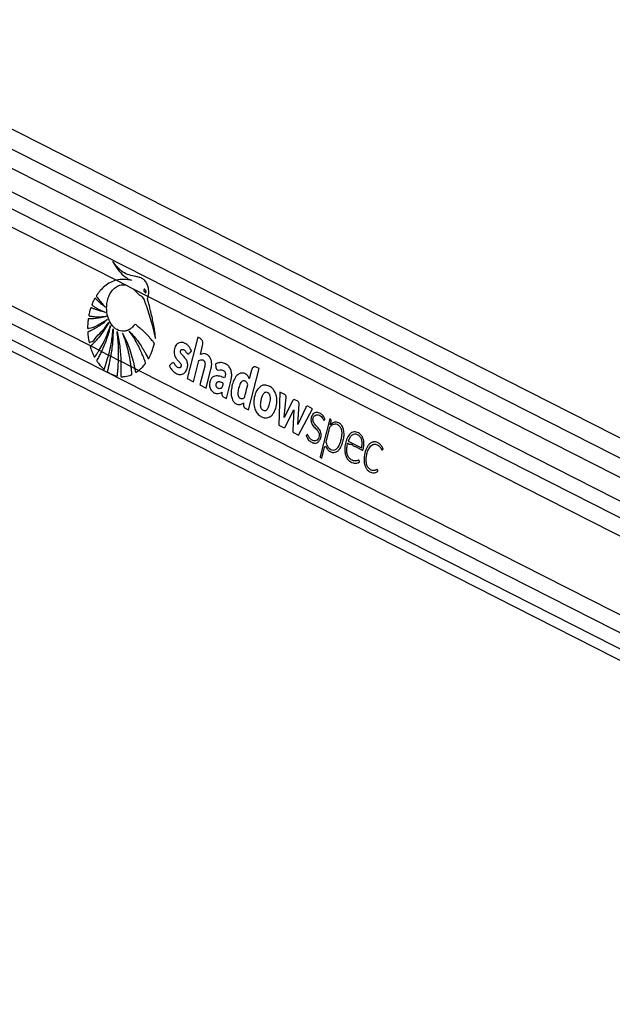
# Model space of a CAD drawing. Header units: millimetres. Extents: x 59675 to 443956, y 27057 to 412240.
# Tile 37 of 67: x 302962 to 312714, y 168489 to 184680. Entities that reach past the tile are written whole.
import ezdxf

# ---------------------------------------------------------------- set-up
doc = ezdxf.new("R2010")
doc.units = ezdxf.units.MM
doc.header["$LTSCALE"] = 50

msp = doc.modelspace()

# ---------------------------------------------------------------- linework, layer by layer
at = {"color": 7, "linetype": 'Continuous', "lineweight": 25}
for p, q in [((333674.14, 167220.83), (299285.16, 184680.47)), ((332989.5, 166923.57), (298937.97, 184211.89)), ((298566.54, 181393.05), (328092.32, 166402.5)), ((304552.67, 180397.61), (304715.56, 180314.91)), ((304715.56, 180314.91), (304809.73, 180267.1)), ((304715.56, 180314.91), (304809.73, 180267.1)), ((304809.73, 180267.1), (305078.45, 180130.67)), ((305078.45, 180130.67), (327476.21, 168759.09)), ((305891.02, 179458.36), (305718.75, 178779.75)), ((305934.95, 179436.05), (305891.02, 179458.36)), ((304131.21, 179314.68), (304270.28, 179244.07)), ((304270.28, 179244.07), (304307.2, 179225.33)), ((305934.79, 179172.34), (305972.87, 179322.36)), ((304307.2, 179225.33), (304425.91, 179165.06)), ((304425.91, 179165.06), (304459.26, 179148.13)), ((304459.26, 179148.13), (304588.55, 179082.49)), ((304588.55, 179082.49), (304627.34, 179062.79)), ((304627.34, 179062.79), (304795.32, 178977.5)), ((304795.32, 178977.5), (304856.29, 178946.55)), ((304856.29, 178946.55), (304921.81, 178913.28)), ((305821.84, 178727.4), (305910.19, 179075.46)), ((306006.97, 178983.33), (305928.28, 178673.37)), ((306031.37, 178621.02), (306110.06, 178930.99)), ((306183.54, 179017.92), (306190.6, 178962.85)), ((306727.8, 178267.44), (306900.07, 178946.05)), ((306900.07, 178946.05), (306855.85, 178968.5)), ((304921.81, 178913.28), (327180.86, 167612.13)), ((305718.75, 178779.75), (305821.84, 178727.4)), ((306362.95, 178452.68), (306440.32, 178757.46)), ((306775.81, 178915.11), (306740.74, 178776.96)), ((305928.28, 178673.37), (306031.37, 178621.02)), ((307241.7, 178557.15), (307224.98, 178015.01)), ((307324.18, 178515.27), (307241.7, 178557.15)), ((307314.94, 178137.14), (307346.34, 178475.35)), ((307539.52, 178406.42), (307490.25, 178431.44)), ((306646.31, 178378.38), (306644.87, 178337.17)), ((306663.93, 178299.86), (306727.8, 178267.44)), ((307455.88, 178416.24), (307314.94, 178137.14)), ((307539.23, 178022.15), (307559.12, 178363.36)), ((307668.09, 178305.86), (307539.23, 178022.15)), ((307551.58, 177849.2), (307780.07, 178283.72)), ((307780.07, 178283.72), (307703.21, 178322.74)), ((307332.97, 177987.81), (307472.71, 178264.65)), ((307472.71, 178264.65), (307455.35, 177925.67)), ((308063.3, 178118.27), (307906.11, 177499.09)), ((308078.33, 178110.64), (308063.3, 178118.27)), ((307224.98, 178015.01), (307304.81, 177974.48)), ((308060.89, 177971.81), (308001.69, 177738.62)), ((308072.38, 178018.04), (308072.72, 178018.41)), ((308072.72, 178018.41), (308088.44, 178080.33)), ((307467.76, 177891.75), (307551.58, 177849.2)), ((307933.14, 177468.58), (307979.33, 177650.54)), ((308368.96, 177751.73), (308588.14, 177640.45)), ((307912.85, 177478.88), (307933.14, 177468.58))]:
    msp.add_line(p, q, dxfattribs=at)
at = {"color": 8, "linetype": 'Continuous', "lineweight": 25}
for p, q in [((298989.9, 184502.37), (333325.89, 167069.63)), ((299057.36, 183764.76), (332579.13, 166745.4)), ((299069.57, 183481.4), (327869.11, 168859.57)), ((299069.57, 183181.44), (304552.67, 180397.61)), ((298966.84, 181936.68), (304131.21, 179314.68)), ((298852.83, 181701.6), (327441.97, 167186.6)), ((298706.37, 181511.6), (329997.75, 165624.63))]:
    msp.add_line(p, q, dxfattribs=at)
at = {"color": 7, "linetype": 'Continuous', "lineweight": 25, "flags": 128}
msp.add_lwpolyline([(307979.33, 177650.54), (307981.18, 177655.53), (307983.91, 177659.62), (307987.32, 177662.5), (307991.16, 177663.97), (307995.14, 177663.91), (307998.95, 177662.33), (308002.32, 177659.34), (308004.99, 177655.17)], dxfattribs=at)
at = {"color": 7, "linetype": 'Continuous', "lineweight": 25}
for centre, radius, start, end in [((306995.68, 178542.41), 130.09, 100.639243, 105.29654), ((307480.18, 178407.74), 25.75, 66.991157, 160.707364), ((307090.23, 178371.27), 273.96, 198.707557, 202.501032), ((307514.53, 178369.06), 44.95, 352.721389, 56.224485), ((307693.24, 178298.51), 26.21, 67.639135, 163.699781), ((308062.74, 178088.6), 27, 342.169211, 54.716886), ((308096.7, 177963.68), 36.72, 133.712578, 167.204627), ((308156.38, 177938.48), 126.13, 54.049464, 61.765924), ((307923.25, 177493.58), 18, 162.176659, 234.702675)]:
    msp.add_arc(centre, radius, start, end, dxfattribs=at)
for points, knots in [([(305078.45, 180130.67), (305078.79, 180132.26), (305079.31, 180134.65), (305079.88, 180137.45), (305080.13, 180138.75), (305080.31, 180139.65), (305080.71, 180141.76), (305082.27, 180150.23), (305087.22, 180184.13), (305087.46, 180244.53), (305069.56, 180319.49), (305034.9, 180380.4), (304986.97, 180422.25), (304931.33, 180445.31), (304855.58, 180460.47), (304763.14, 180478.51), (304659.46, 180524.32), (304569.39, 180605.77), (304519.33, 180673.5), (304493.91, 180707.89)], [0, 0, 0, 0, 0.00445036, 0.00667187, 0.0077856, 0.00806668, 0.00917866, 0.01362781, 0.03144441, 0.10162107, 0.17182032, 0.24114303, 0.31009115, 0.38389466, 0.45818068, 0.5963624, 0.73346444, 0.86467504, 1, 1, 1, 1]), ([(304493.91, 180707.89), (304520.5, 180662.13), (304573.6, 180570.76), (304659.44, 180478.25), (304727.54, 180428.88), (304765.06, 180409.57), (304787.23, 180399.92), (304798.66, 180396.54), (304804.39, 180394.84)], [0, 0, 0, 0, 0.32573483, 0.65046274, 0.82296857, 0.91107983, 0.95545944, 1, 1, 1, 1]), ([(304552.67, 180397.61), (304519.91, 180386.93), (304453.68, 180365.34), (304364.78, 180304.84), (304300.51, 180242.75), (304265.14, 180199.26), (304250.53, 180179.55), (304243.06, 180169.27), (304235.68, 180157.93), (304228.52, 180149.4), (304224.6, 180141.32), (304223.89, 180135.99), (304224.93, 180130.27), (304228.67, 180123.75), (304233.66, 180117.05), (304238.61, 180111.23), (304248.49, 180098.67), (304263.19, 180078.03), (304291.36, 180042.35), (304327.33, 179998.92), (304357.49, 179966.66), (304372.57, 179950.53)], [0, 0, 0, 0, 0.17229745, 0.348238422, 0.502847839, 0.570919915, 0.588754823, 0.606601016, 0.624446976, 0.644658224, 0.654663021, 0.659208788, 0.663873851, 0.675608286, 0.688967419, 0.699401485, 0.708619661, 0.757196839, 0.805771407, 0.902887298, 1, 1, 1, 1]), ([(304804.39, 180394.84), (304762.84, 180402.11), (304678.86, 180416.81), (304595.02, 180404.05), (304552.67, 180397.61)], [0, 0, 0, 0, 0.49484725, 1, 1, 1, 1]), ([(305175.43, 179338.82), (305176.49, 179342.17), (305177.92, 179346.69), (305178.34, 179353.44), (305176.96, 179358.05), (305172.92, 179364.07), (305163.8, 179375.03), (305148.5, 179395.75), (305124.77, 179424.91), (305087.1, 179469.32), (305035.56, 179524.19), (304981.03, 179575.46), (304936.71, 179612.39), (304908.88, 179634.89), (304885.28, 179650.84), (304870.67, 179666.69), (304855.89, 179668.41), (304849.44, 179661.6), (304837.61, 179646.59), (304814.79, 179618.81), (304788.14, 179598.31), (304768.26, 179586.01), (304760.82, 179581.79), (304747.28, 179574.74), (304725.56, 179565.69), (304670.58, 179551.99), (304587.42, 179561.71), (304494.43, 179629.11), (304427.73, 179735.65), (304395.39, 179852.74), (304390.72, 179963.53), (304403.61, 180059.97), (304434.77, 180153.36), (304485.65, 180234.79), (304552.8, 180294.06), (304631.96, 180327.71), (304686.9, 180319.3), (304715.56, 180314.91)], [0, 0, 0, 0, 0.00509732, 0.00688351, 0.00929767, 0.01180851, 0.01845374, 0.03297319, 0.05368628, 0.08062558, 0.12998813, 0.18122422, 0.21003808, 0.23176965, 0.24455605, 0.26187053, 0.26724478, 0.27222473, 0.27709773, 0.29898243, 0.3313547, 0.33663982, 0.34192465, 0.34721075, 0.36516844, 0.38663252, 0.45748495, 0.52547753, 0.58834909, 0.6525306, 0.69731796, 0.7420503, 0.78843507, 0.84013855, 0.89168532, 0.94349371, 1, 1, 1, 1]), ([(304809.73, 180267.1), (304832.5, 180248.33), (304861.27, 180224.61), (304893.18, 180190.22), (304910.1, 180173.35), (304927.06, 180158.65), (304944.1, 180147.39), (304966.19, 180133.9), (304991.94, 180113.02), (305007.6, 180071.27), (305020.39, 180041.43), (305028.2, 180021.04), (305031.65, 180011.94), (305033.15, 180007.92), (305033.81, 180006.16), (305034.1, 180005.38), (305034.23, 180005.04), (305034.28, 180004.88), (305034.31, 180004.81), (305069.91, 179911.02), (305103.19, 179799.69), (305136.93, 179674.13), (305147.18, 179634.83), (305157.19, 179595.44), (305167, 179555.99), (305176.62, 179516.5), (305186.1, 179477.13), (305192.27, 179450.88), (305195.33, 179437.82)], [0, 0, 0, 0, 0.10795561, 0.13642789, 0.16458019, 0.19290123, 0.21796454, 0.24156314, 0.2922242, 0.33492697, 0.37575033, 0.39408595, 0.40215266, 0.4057068, 0.40726595, 0.40795584, 0.40825566, 0.40839169, 0.40845036, 0.40849615, 0.71731064, 0.75783851, 0.79835832, 0.83885524, 0.87931132, 0.91972038, 0.96006314, 1, 1, 1, 1]), ([(305007.92, 180245.09), (305007.14, 180243.96), (305005.58, 180241.71), (305004.3, 180236.68), (305004.21, 180229.49), (305006.79, 180218.18), (305013.38, 180204.84), (305021.64, 180195.1), (305028.84, 180191.24), (305033.02, 180190.72), (305036.44, 180192.02), (305038, 180193.65), (305038.67, 180194.34)], [0, 0, 0, 0, 0.05439814, 0.108795, 0.18297402, 0.30480365, 0.52252294, 0.75358259, 0.82870657, 0.90445103, 0.95899089, 1, 1, 1, 1]), ([(305038.67, 180194.34), (305039.44, 180195.46), (305040.99, 180197.68), (305042.26, 180202.67), (305042.36, 180209.8), (305039.84, 180221.02), (305033.37, 180234.34), (305025.22, 180244.11), (305018.05, 180248.12), (305013.85, 180248.76), (305010.3, 180247.53), (305008.66, 180245.85), (305007.92, 180245.09)], [0, 0, 0, 0, 0.05405237, 0.10813102, 0.18150584, 0.30195766, 0.518426, 0.74876491, 0.82451357, 0.90083491, 0.9551954, 1, 1, 1, 1]), ([(304372.57, 179950.53), (304357.51, 179962.01), (304327.41, 179984.97), (304289.71, 180017.31), (304259.62, 180044.96), (304240.27, 180063.51), (304226.46, 180077.51), (304216.09, 180087.5), (304209.6, 180096.08), (304204.03, 180098.9), (304201.94, 180098.98), (304199.79, 180097.94), (304195.22, 180092.91), (304189.19, 180081.56), (304178.55, 180060.71), (304168.92, 180038.32), (304159.8, 180017.47), (304154.83, 180005.99), (304152.17, 179998.22), (304151.45, 179993.8), (304152.01, 179989.87), (304153.73, 179986.67), (304158.29, 179982.11), (304170.31, 179974.18), (304194.91, 179956.86), (304240.17, 179930.89), (304302.27, 179897.46), (304351.35, 179877.34), (304376.5, 179867.02)], [0, 0, 0, 0, 0.09576364, 0.19151962, 0.24676049, 0.29665828, 0.32249111, 0.34182023, 0.36714046, 0.3709812, 0.37464992, 0.37860601, 0.38342704, 0.40682799, 0.43428704, 0.48545183, 0.51037459, 0.53142985, 0.53866652, 0.54452667, 0.5490365, 0.55403587, 0.56002942, 0.58016468, 0.62810778, 0.71398887, 0.8534151, 1, 1, 1, 1]), ([(305195.33, 179437.82), (305195.56, 179455.28), (305195.87, 179479.61), (305190.81, 179512.6), (305187.18, 179539.14), (305181.33, 179576.91), (305173.61, 179623.26), (305161.53, 179689.22), (305144.58, 179773.16), (305123.55, 179866.09), (305102.18, 179952.69), (305085.87, 180014.45), (305075.07, 180053.23), (305069.86, 180069.86), (305067.8, 180077.22), (305067.13, 180081.06), (305066.38, 180083.4), (305065.81, 180084.7), (305065.36, 180086.93), (305066.37, 180090.05), (305067.96, 180094.24), (305070.77, 180100.78), (305074.17, 180113.25), (305076.77, 180123.82), (305078.45, 180130.67)], [0, 0, 0, 0, 0.07188757, 0.1001827, 0.13938821, 0.18389141, 0.26020321, 0.33651555, 0.46595816, 0.62154865, 0.74038808, 0.84564965, 0.89444813, 0.91291002, 0.92093814, 0.92717737, 0.92922364, 0.9315461, 0.93352716, 0.93854072, 0.94479673, 0.95364203, 0.96997603, 1, 1, 1, 1]), ([(304376.5, 179867.02), (304349.14, 179872.93), (304300.06, 179883.53), (304237.99, 179903.89), (304195.67, 179920.31), (304168.08, 179932.16), (304151.69, 179939.64), (304141.24, 179945.8), (304135.85, 179945.82), (304133.09, 179943.32), (304131.64, 179941.23), (304129.19, 179935.26), (304124.35, 179922.19), (304118.73, 179902.29), (304113.47, 179880.19), (304108.44, 179858.5), (304104.27, 179840.32), (304101.51, 179827.27), (304100.77, 179820.99), (304100.89, 179817.92), (304101.48, 179815.38), (304103.07, 179812.19), (304106.83, 179809.64), (304112.29, 179808.53), (304125.85, 179806.85), (304147.56, 179802.77), (304179.15, 179799.11), (304213.14, 179796.21), (304283.96, 179792.99), (304342.78, 179798.57), (304389.64, 179803.01)], [0, 0, 0, 0, 0.13026352, 0.23361742, 0.29976823, 0.33679112, 0.36944769, 0.38058556, 0.39029399, 0.3929321, 0.39582464, 0.39994421, 0.41581154, 0.44497412, 0.47110245, 0.4934582, 0.52092483, 0.53476484, 0.53875577, 0.54205095, 0.54489434, 0.54752922, 0.55486267, 0.56349546, 0.5735903, 0.61889286, 0.66657523, 0.72277086, 0.77918377, 1, 1, 1, 1]), ([(304389.64, 179803.01), (304359.05, 179794.37), (304303.87, 179778.79), (304232.13, 179767.56), (304181.66, 179762.93), (304148.92, 179761.33), (304128.17, 179761.15), (304113.24, 179760.97), (304103.4, 179761.82), (304096.73, 179762.13), (304093.55, 179760.82), (304092.15, 179759.85), (304090.46, 179757.92), (304089.2, 179754.16), (304088.46, 179746.54), (304087.04, 179735.72), (304085.05, 179717.7), (304082.52, 179687.48), (304080.07, 179653.32), (304079.21, 179625.75), (304079.63, 179613.28), (304080.52, 179608.41), (304082.45, 179605.18), (304085.48, 179603.34), (304089.47, 179603.23), (304093.88, 179604.32), (304097.41, 179605.52), (304099.61, 179606.26), (304100.53, 179606.53), (304100.92, 179606.66), (304101.1, 179606.69), (304101.17, 179606.72), (304101.2, 179606.72), (304101.22, 179606.73), (304101.22, 179606.73), (304152.64, 179607.74), (304256.22, 179663.21), (304355.03, 179720.14), (304406.41, 179749.74)], [0, 0, 0, 0, 0.1242683, 0.22413357, 0.28739073, 0.32580989, 0.35466731, 0.37011715, 0.38522416, 0.3941735, 0.39631339, 0.39835296, 0.40035066, 0.40487392, 0.40957, 0.422063, 0.43586373, 0.46094517, 0.50780879, 0.53267231, 0.53855402, 0.54298864, 0.54657312, 0.5500378, 0.5557814, 0.56219721, 0.56787887, 0.57023403, 0.57122187, 0.57164601, 0.57182969, 0.57190985, 0.57194529, 0.57196168, 0.57196868, 0.57197428, 0.77742235, 1, 1, 1, 1]), ([(304406.41, 179749.74), (304379.01, 179726.41), (304326.66, 179681.84), (304256.97, 179634.44), (304203.02, 179602.26), (304167.68, 179583.4), (304140.82, 179570.07), (304121.74, 179561.4), (304105.42, 179553.65), (304093.74, 179550.63), (304086.71, 179546.34), (304084.42, 179544.15), (304083.21, 179542.03), (304082.35, 179538.87), (304082.25, 179532.67), (304082.97, 179521.24), (304084.81, 179503.12), (304087.08, 179479.35), (304091.79, 179444.52), (304096.79, 179412.89), (304101.76, 179388.58), (304103.17, 179379.85), (304104.46, 179375.4), (304105.86, 179372.65), (304107.65, 179370.85), (304109.74, 179370.01), (304114.52, 179370.53), (304119.33, 179374.46), (304123.59, 179378.28), (304125.39, 179379.85), (304126.11, 179380.44), (304126.41, 179380.69), (304126.54, 179380.78), (304126.6, 179380.83), (304126.62, 179380.84), (304126.63, 179380.85), (304126.64, 179380.85), (304167.79, 179374.9), (304227.91, 179482.45), (304334.14, 179567.69), (304396.31, 179655.69), (304428.37, 179701.07)], [0, 0, 0, 0, 0.10894771, 0.20809192, 0.26311076, 0.30842172, 0.33674641, 0.3600784, 0.37670909, 0.3953938, 0.40025633, 0.40267773, 0.40473424, 0.40669552, 0.41073686, 0.4194845, 0.43441142, 0.45479416, 0.47727395, 0.51982682, 0.5327856, 0.53825645, 0.54137237, 0.54431989, 0.54626804, 0.54876131, 0.55154634, 0.56235901, 0.56702289, 0.56883283, 0.56956431, 0.56986965, 0.57000135, 0.57005924, 0.57008391, 0.57009461, 0.57010138, 0.57010377, 0.7040812, 0.84737931, 1, 1, 1, 1]), ([(304428.37, 179701.07), (304379.49, 179621.22), (304309.09, 179506.2), (304214.36, 179397.5), (304173.19, 179354.9), (304155.16, 179337.05), (304145.75, 179328.05), (304137.91, 179320.29), (304132.93, 179316.12), (304131.21, 179314.68)], [0, 0, 0, 0, 0.55139754, 0.79420136, 0.90113706, 0.92915845, 0.95717974, 0.98521069, 1, 1, 1, 1]), ([(304270.28, 179244.07), (304291.97, 179281.27), (304339.08, 179362.08), (304402.45, 179497.41), (304438.78, 179598.84), (304457.04, 179649.82)], [0, 0, 0, 0, 0.297776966, 0.647040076, 1, 1, 1, 1]), ([(304457.04, 179649.82), (304437.1, 179575.5), (304397.23, 179426.89), (304337.2, 179292.51), (304307.2, 179225.33)], [0, 0, 0, 0, 0.50010232, 1, 1, 1, 1]), ([(304425.91, 179165.06), (304442.73, 179233.87), (304477.22, 179375.03), (304492.37, 179522.86), (304500.13, 179598.62)], [0, 0, 0, 0, 0.48751943, 1, 1, 1, 1]), ([(304500.13, 179598.62), (304498.44, 179522.59), (304495.05, 179370.57), (304471.19, 179222.26), (304459.26, 179148.13)], [0, 0, 0, 0, 0.50012202, 1, 1, 1, 1]), ([(304564.3, 179554.74), (304580.97, 179474.31), (304614.3, 179313.48), (304623, 179146.34), (304627.34, 179062.79)], [0, 0, 0, 0, 0.50015251, 1, 1, 1, 1]), ([(304588.55, 179082.49), (304590.13, 179159.52), (304593.36, 179318.07), (304574.17, 179474.38), (304564.3, 179554.74)], [0, 0, 0, 0, 0.48585111, 1, 1, 1, 1]), ([(304656.39, 179527.57), (304699.18, 179437.25), (304784.75, 179256.61), (304832.44, 179049.9), (304856.29, 178946.55)], [0, 0, 0, 0, 0.50001291, 1, 1, 1, 1]), ([(304795.32, 178977.5), (304793.69, 178989.99), (304788.81, 179027.18), (304779.02, 179088.63), (304765.78, 179158.44), (304749.98, 179229.83), (304731.49, 179302.62), (304709.04, 179379.3), (304684.26, 179454.55), (304665.68, 179503.23), (304656.39, 179527.57)], [0, 0, 0, 0, 0.064925, 0.19340416, 0.32189867, 0.43439843, 0.57580209, 0.71719889, 0.85859417, 1, 1, 1, 1]), ([(304921.81, 178913.28), (304926.59, 178917.17), (304938.03, 178926.49), (304955.67, 178942.32), (304976.7, 178962.79), (304994.01, 178981.62), (305008.06, 178997.77), (305017.44, 179009.98), (305026.4, 179018.61), (305031.95, 179027.5), (305032.76, 179034.29), (305030.92, 179045.61), (305022.85, 179063.15), (305014.9, 179086.55), (305006.49, 179109.08), (304998.05, 179131.3), (304986.21, 179161.23), (304970.64, 179198.6), (304950.45, 179244.1), (304920.38, 179307.33), (304878.41, 179386.18), (304824.81, 179474.94), (304785.8, 179529.74), (304766.29, 179557.14)], [0, 0, 0, 0, 0.02757646, 0.06602066, 0.10446955, 0.15521701, 0.17515235, 0.19509047, 0.21872408, 0.22977759, 0.23538989, 0.2423555, 0.27026285, 0.30844986, 0.33437853, 0.36031029, 0.39765831, 0.45567359, 0.51368884, 0.58762362, 0.7250974, 0.86250779, 1, 1, 1, 1]), ([(304766.29, 179557.14), (304792.48, 179529.48), (304844.84, 179474.16), (304913.08, 179385.95), (304965.12, 179309.13), (305003.01, 179246.87), (305027.27, 179204), (305046.93, 179166.84), (305060.87, 179140.43), (305070, 179119.84), (305074.9, 179109.98), (305077.76, 179107.59), (305079.99, 179106.86), (305083.1, 179107.68), (305086.19, 179110.96), (305089.41, 179116.7), (305094.65, 179127.91), (305102.33, 179141.4), (305115.44, 179168.2), (305133.87, 179209.92), (305156.56, 179269.77), (305169.14, 179315.81), (305175.43, 179338.82)], [0, 0, 0, 0, 0.1528164, 0.30559743, 0.43174131, 0.50449291, 0.57724446, 0.61325102, 0.6581316, 0.68577092, 0.69445959, 0.69702579, 0.7011537, 0.70488921, 0.71144881, 0.71864442, 0.72912148, 0.7558365, 0.77587998, 0.83689392, 0.91847554, 1, 1, 1, 1]), ([(305972.87, 179322.36), (305974.89, 179335.4), (305978.87, 179361.06), (305969.98, 179396.29), (305954.86, 179422.59), (305941.66, 179431.51), (305934.95, 179436.05)], [0, 0, 0, 0, 0.28369079, 0.55790118, 0.77502385, 1, 1, 1, 1]), ([(304131.21, 179314.68), (304129.65, 179313.28), (304127.24, 179311.12), (304124.81, 179307.1), (304123.79, 179303.47), (304123.8, 179297.75), (304127.18, 179286.7), (304140.24, 179251.3), (304156.36, 179203.94), (304178.34, 179162.57), (304186.45, 179141.07), (304192.11, 179135.09), (304194.52, 179133.85), (304197.16, 179134.03), (304201.23, 179136.67), (304204.85, 179141.89), (304207.92, 179147.08), (304209.54, 179149.86), (304210.38, 179151.22), (304210.8, 179151.88), (304211.02, 179152.22), (304211.24, 179152.54), (304211.9, 179153.51), (304214.54, 179157.41), (304225.09, 179173.06), (304244.33, 179202.3), (304261.21, 179229.47), (304270.28, 179244.07)], [0, 0, 0, 0, 0.02102909, 0.03261757, 0.04232301, 0.05204294, 0.07818258, 0.13798027, 0.37731991, 0.49685647, 0.5566211, 0.56732426, 0.57636724, 0.5854733, 0.5973114, 0.6279748, 0.64496734, 0.65346106, 0.65770319, 0.65982695, 0.66089853, 0.66142566, 0.66354553, 0.67204491, 0.70601604, 0.84195402, 1, 1, 1, 1]), ([(305484.31, 179040.06), (305477.85, 179038.6), (305465.39, 179035.78), (305451.68, 179017.48), (305440.03, 179005.48), (305431.09, 178997.4), (305427.13, 178992.45), (305425.84, 178988.66), (305425.63, 178987.03), (305425.99, 178984.22), (305430.78, 178975.59), (305438.38, 178958.24), (305454.44, 178934.32), (305474.59, 178910.11), (305500.37, 178886.18), (305529.85, 178865.72), (305563.47, 178850.54), (305598.31, 178843.68), (305632.12, 178847.08), (305663.19, 178861.14), (305688.94, 178886.91), (305709.29, 178920.53), (305721.99, 178957.03), (305727.27, 178992.73), (305726.34, 179025.09), (305720.18, 179051.12), (305706.12, 179085.97), (305684.07, 179116.49), (305657.32, 179146.28), (305637.27, 179166.15), (305620.75, 179185.58), (305610.14, 179205.49), (305607.93, 179225.53), (305611.73, 179240.77), (305619.1, 179252.7), (305631.58, 179260.07), (305648.04, 179258.9), (305669.15, 179249.5), (305693.61, 179227.07), (305710.18, 179199.28), (305726.76, 179187.13), (305735.07, 179184.41), (305743.94, 179185.99), (305748.93, 179190.65), (305751.59, 179193.15)], [0, 0, 0, 0, 0.02269328, 0.04376794, 0.0651238, 0.07410301, 0.08170316, 0.08331379, 0.08460949, 0.08580792, 0.09036807, 0.1114665, 0.1376478, 0.17253776, 0.2054827, 0.24702949, 0.28895242, 0.33045739, 0.3713796, 0.40851905, 0.44497705, 0.48203691, 0.5188255, 0.54597426, 0.57299372, 0.59928247, 0.61410764, 0.67363084, 0.70693479, 0.73546984, 0.76054801, 0.78346556, 0.7961243, 0.80986997, 0.8227216, 0.83484649, 0.856611, 0.87966922, 0.91313596, 0.95883298, 0.96924062, 0.97898109, 0.98877168, 1, 1, 1, 1]), ([(305751.59, 179193.15), (305753.7, 179195.44), (305758.25, 179200.39), (305766.03, 179208.83), (305773.08, 179216.56), (305778.88, 179222.74), (305782.33, 179226.77), (305785.15, 179229.1), (305786.88, 179230.91), (305787.77, 179232.19), (305787.75, 179233.66), (305787.44, 179235.45), (305786.42, 179238.73), (305784.57, 179243.09), (305782.67, 179247.09), (305781.47, 179249.55), (305781.07, 179250.43), (305780.92, 179250.76), (305780.86, 179250.9), (305780.83, 179250.95), (305780.82, 179250.98), (305780.82, 179250.99), (305780.82, 179250.99), (305771.99, 179249.02), (305769.96, 179282.98), (305751.01, 179299.7), (305733.68, 179321.66), (305695.05, 179354.14), (305643.8, 179377.92), (305583.95, 179372.33), (305546.1, 179347.06), (305520.58, 179308.55), (305506.11, 179266.29), (305501.01, 179220.57), (305505.97, 179169.23), (305523.42, 179127.25), (305545.89, 179098.18), (305566.06, 179075.74), (305586.41, 179054.21), (305605.01, 179032.23), (305616.45, 179012.87), (305619.58, 178995.16), (305618.32, 178982.75), (305614.43, 178971.73), (305608.45, 178963.13), (305601.06, 178957.28), (305591.32, 178953.66), (305575.24, 178954.33), (305554.04, 178963.94), (305531.48, 178986.01), (305515.58, 179011.06), (305501.27, 179033.79), (305489.99, 179037.96), (305484.31, 179040.06)], [0, 0, 0, 0, 0.00993136, 0.02142759, 0.03658637, 0.04325587, 0.04849583, 0.05329323, 0.05532707, 0.05668604, 0.05771013, 0.05900893, 0.06157631, 0.0670892, 0.07243183, 0.07429272, 0.0749625, 0.07522361, 0.07532908, 0.07537721, 0.07539612, 0.07540354, 0.07540894, 0.07541156, 0.10399714, 0.13257305, 0.16119984, 0.18977986, 0.3002885, 0.35535513, 0.41031388, 0.45190351, 0.49239753, 0.53243067, 0.57238945, 0.6270195, 0.6565116, 0.68584139, 0.7228176, 0.75119782, 0.77674083, 0.7873398, 0.79840504, 0.80906231, 0.81936743, 0.82973764, 0.84033328, 0.85656289, 0.88906908, 0.92196824, 0.957476, 0.9785714, 1, 1, 1, 1]), ([(304307.2, 179225.33), (304295.87, 179202.82), (304273.21, 179157.8), (304249.91, 179107.74), (304232.78, 179083.57), (304230.38, 179075.97), (304230.4, 179071.48), (304232.08, 179065.83), (304238.08, 179056.74), (304259.53, 179030.21), (304289.15, 178988.88), (304324.99, 178957.79), (304342.88, 178934.32), (304351.66, 178932.81), (304353.96, 178933.89), (304356.68, 178937.16), (304358.48, 178942.37), (304359.84, 178946.65), (304360.41, 178948.42), (304360.52, 178948.74), (304360.63, 178949.06), (304360.95, 178950.03), (304362.26, 178953.9), (304367.46, 178969.44), (304387.99, 179032.1), (304408.42, 179100.57), (304423.99, 179157.96), (304425.91, 179165.06)], [0, 0, 0, 0, 0.12405562, 0.24811484, 0.27196448, 0.28007377, 0.28526241, 0.2915768, 0.30660412, 0.33930315, 0.47023303, 0.56140265, 0.60699514, 0.61254206, 0.61703285, 0.62253118, 0.63573143, 0.64325391, 0.64419971, 0.64466689, 0.64489994, 0.64584207, 0.64960165, 0.66465553, 0.72486047, 0.96597448, 1, 1, 1, 1]), ([(304459.26, 179148.13), (304451.63, 179107.97), (304440.19, 179047.75), (304421.57, 178969.82), (304413.34, 178925.54), (304404.53, 178901.59), (304404.61, 178894.06), (304405.64, 178890.67), (304408.47, 178886.55), (304413.51, 178882.98), (304426.77, 178876.24), (304455.19, 178857.6), (304500.77, 178837.97), (304539.17, 178823.5), (304560.51, 178819.63), (304564.07, 178819.79), (304566.66, 178821.4), (304568.7, 178824.38), (304570.35, 178829.94), (304571.07, 178837.77), (304571.33, 178843.97), (304571.65, 178847.11), (304571.67, 178847.27), (304571.68, 178847.44), (304571.73, 178847.93), (304571.93, 178849.9), (304572.7, 178857.8), (304575.74, 178889.41), (304582.32, 178965.45), (304586.09, 179036.21), (304588.55, 179082.49)], [0, 0, 0, 0, 0.16045985, 0.24064276, 0.32082896, 0.34086802, 0.34513204, 0.34943127, 0.35444366, 0.36641886, 0.3794243, 0.43141445, 0.53552668, 0.63961175, 0.64823832, 0.65449176, 0.65924364, 0.66400382, 0.67084606, 0.68275524, 0.69457519, 0.69494242, 0.6951296, 0.69522356, 0.69559079, 0.69706793, 0.70298225, 0.72662214, 0.8212079, 1, 1, 1, 1]), ([(305910.19, 179075.46), (305920.15, 179080.33), (305938.58, 179089.33), (305964.74, 179089.23), (305985.75, 179081.02), (306000.25, 179067.36), (306009.05, 179048.47), (306013.35, 179027.47), (306011.46, 179004.66), (306008.39, 178990.08), (306006.97, 178983.33)], [0, 0, 0, 0, 0.20074293, 0.37135289, 0.49126274, 0.61520475, 0.69459751, 0.79369293, 0.90454401, 1, 1, 1, 1]), ([(306110.06, 178930.99), (306113.86, 178948.88), (306121.51, 178984.84), (306122.22, 179041.79), (306110.7, 179096.65), (306085.85, 179142.06), (306051.44, 179172.04), (306013.09, 179187.86), (305972.62, 179190.6), (305947.42, 179178.44), (305934.79, 179172.34)], [0, 0, 0, 0, 0.1244512, 0.2501418, 0.37477047, 0.49981164, 0.62478304, 0.75022815, 0.87485101, 1, 1, 1, 1]), ([(304627.34, 179062.79), (304627.87, 179029.16), (304628.92, 178961.89), (304629.48, 178888.71), (304626.82, 178844.2), (304626.02, 178830.99), (304626.48, 178821.47), (304627.26, 178816.41), (304629.09, 178812.89), (304631.47, 178810.64), (304635.52, 178809.13), (304640.9, 178809.3), (304653.41, 178809.96), (304697.51, 178810.07), (304747.42, 178821.3), (304790.18, 178835.73), (304801.71, 178839.98), (304805.66, 178843.03), (304808.01, 178846.59), (304809.61, 178853.18), (304808.61, 178862.97), (304806.79, 178878.99), (304802.16, 178917.25), (304798.29, 178951.38), (304795.32, 178977.5)], [0, 0, 0, 0, 0.15605116, 0.31209325, 0.33841195, 0.36471285, 0.37368298, 0.38274485, 0.38792748, 0.39311478, 0.4009502, 0.4150397, 0.429027, 0.4849822, 0.70967251, 0.76561713, 0.77919886, 0.78901129, 0.79535118, 0.80173217, 0.82092738, 0.83972408, 0.87729854, 1, 1, 1, 1]), ([(304856.29, 178946.55), (304858.78, 178926.31), (304861.43, 178904.74), (304868.75, 178884.24), (304870.53, 178881.79), (304872.8, 178880.44), (304877.05, 178880.34), (304890.88, 178887.37), (304905.31, 178901.01), (304918.5, 178910.81), (304921.81, 178913.28)], [0, 0, 0, 0, 0.40905, 0.43595111, 0.45687595, 0.47794512, 0.50451129, 0.57601333, 0.89328501, 1, 1, 1, 1]), ([(306440.32, 178757.46), (306444.76, 178780.08), (306453.65, 178825.35), (306447.35, 178896.85), (306422.55, 178959.54), (306377.87, 179009.4), (306318.02, 179038.62), (306248.76, 179045.4), (306204.98, 179026.95), (306183.54, 179017.92)], [0, 0, 0, 0, 0.122900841, 0.245999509, 0.36880528, 0.492260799, 0.661687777, 0.834246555, 1, 1, 1, 1]), ([(306190.6, 178962.85), (306191.47, 178957.97), (306193.22, 178948.26), (306199.32, 178935.64), (306207.55, 178926.11), (306227.23, 178913.89), (306259.73, 178924.19), (306295.14, 178922.73), (306322.3, 178909.73), (306338.01, 178891.56), (306345.71, 178867.18), (306347.28, 178831.89), (306339.91, 178806.25), (306334.87, 178788.73)], [0, 0, 0, 0, 0.04369555, 0.08703472, 0.13080219, 0.17387215, 0.34770367, 0.52063914, 0.60943158, 0.69790073, 0.76204971, 0.83746529, 1, 1, 1, 1]), ([(306855.85, 178968.5), (306846.67, 178971.35), (306828.61, 178976.95), (306803.8, 178964.44), (306785.29, 178943.15), (306779.01, 178924.57), (306775.81, 178915.11)], [0, 0, 0, 0, 0.283696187, 0.557905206, 0.775023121, 1, 1, 1, 1]), ([(306334.87, 178788.73), (306308.86, 178799.06), (306256.88, 178819.7), (306188.01, 178826.71), (306135.17, 178805.14), (306102.69, 178767.16), (306086.08, 178713.05), (306084.28, 178660.77), (306094.37, 178617.5), (306117.54, 178577.21), (306155.23, 178543.47), (306205.04, 178528.55), (306249.85, 178534.56), (306276.35, 178548), (306288.02, 178553.92)], [0, 0, 0, 0, 0.14324519, 0.28630118, 0.35856214, 0.42973157, 0.50165419, 0.57333369, 0.62118328, 0.66888256, 0.76522436, 0.85109478, 0.93442602, 1, 1, 1, 1]), ([(306740.74, 178776.96), (306732.52, 178792.76), (306716.89, 178822.81), (306684.43, 178852.76), (306644.53, 178870.58), (306597.6, 178869.3), (306541.53, 178840.93), (306492.38, 178774.95), (306458.3, 178682.12), (306442.17, 178589.33), (306440.38, 178502.49), (306459.28, 178432.29), (306492.8, 178380.51), (306539.17, 178352.15), (306593.73, 178346.82), (306628.9, 178367.92), (306646.31, 178378.38)], [0, 0, 0, 0, 0.05517314, 0.10492262, 0.15211971, 0.22112963, 0.28878289, 0.3864031, 0.48407276, 0.58173375, 0.65520446, 0.72656001, 0.78872079, 0.84869437, 0.92508332, 1, 1, 1, 1]), ([(306312.89, 178702.15), (306294.99, 178710.23), (306270.02, 178721.51), (306236.85, 178725.23), (306218.3, 178722.27), (306204.76, 178713.06), (306196.71, 178700.93), (306191.71, 178686), (306189.76, 178670.01), (306191.81, 178654.41), (306200.55, 178638.27), (306217.63, 178625.66), (306240.91, 178616.11), (306257.82, 178618.51), (306266.26, 178619.71)], [0, 0, 0, 0, 0.23534862, 0.32838463, 0.41762587, 0.46660021, 0.51436688, 0.56257128, 0.6119262, 0.65675661, 0.69941018, 0.78798063, 0.89412601, 1, 1, 1, 1]), ([(306266.26, 178619.71), (306273.04, 178622.13), (306281.88, 178625.29), (306291.96, 178631.25), (306300.36, 178642.01), (306303.87, 178668.74), (306309.66, 178690.18), (306312.89, 178702.15)], [0, 0, 0, 0, 0.25655598, 0.33486513, 0.39774973, 0.66370231, 1, 1, 1, 1]), ([(306715.31, 178676.77), (306712.13, 178685.6), (306705.77, 178703.23), (306690.23, 178723.7), (306671.7, 178737.86), (306648.91, 178745.15), (306623.27, 178738.06), (306592.82, 178703.91), (306572.84, 178652.05), (306559.55, 178595.64), (306552.89, 178554.06), (306551.15, 178515.98), (306557.5, 178494.95), (306560.63, 178484.6)], [0, 0, 0, 0, 0.06701836, 0.13381319, 0.20062536, 0.26796217, 0.3551289, 0.44155337, 0.6335922, 0.74649196, 0.84635309, 0.9244453, 1, 1, 1, 1]), ([(306560.63, 178484.6), (306564.68, 178477.78), (306572.94, 178463.87), (306591.22, 178453.13), (306610.2, 178448.27), (306628.43, 178449.9), (306644.57, 178455.57), (306661.57, 178464.77), (306669.33, 178495.79), (306686.98, 178565), (306702.83, 178627.52), (306715.31, 178676.77)], [0, 0, 0, 0, 0.069765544, 0.14208819, 0.215673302, 0.285555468, 0.344021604, 0.404726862, 0.476997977, 0.588016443, 1, 1, 1, 1]), ([(306924.06, 178650.99), (306900.91, 178628.57), (306853.71, 178582.88), (306821.09, 178477.05), (306810.18, 178373.14), (306823.97, 178312.98), (306830.74, 178283.4)], [0, 0, 0, 0, 0.274695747, 0.559989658, 0.783645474, 1, 1, 1, 1]), ([(306961.36, 178667.89), (306954.18, 178665.58), (306941.4, 178661.45), (306929.35, 178654.18), (306924.06, 178650.99)], [0, 0, 0, 0, 0.56123359, 1, 1, 1, 1]), ([(306992.58, 178672.46), (306988.63, 178672.27), (306981.64, 178671.95), (306974.69, 178670.78), (306971.66, 178670.27)], [0, 0, 0, 0, 0.56396295, 1, 1, 1, 1]), ([(306984.33, 178134.61), (307010.97, 178133.39), (307063.74, 178130.98), (307134.18, 178192.52), (307178.61, 178288.04), (307198.94, 178399.02), (307188.84, 178513.91), (307140.01, 178604.9), (307070.43, 178660.62), (307018.53, 178668.51), (306992.58, 178672.46)], [0, 0, 0, 0, 0.12511462, 0.24790693, 0.37523645, 0.50420669, 0.62886327, 0.75235671, 0.87617502, 1, 1, 1, 1]), ([(306288.02, 178553.92), (306287.95, 178545.49), (306287.8, 178526.72), (306290.17, 178501.35), (306301.9, 178485.22), (306314.79, 178476.78), (306335.69, 178466.37), (306351.98, 178458.19), (306362.95, 178452.68)], [0, 0, 0, 0, 0.15381166, 0.34249587, 0.43334138, 0.55861838, 0.70277143, 1, 1, 1, 1]), ([(306992.68, 178547.55), (306980.18, 178535.69), (306954.41, 178511.21), (306937.59, 178453.08), (306926.79, 178404.98), (306921.55, 178365.72), (306921.51, 178331.7), (306929.08, 178298.64), (306946.35, 178272.73), (306961.28, 178263.42), (306968.84, 178258.7)], [0, 0, 0, 0, 0.17789466, 0.36693296, 0.51641002, 0.61174795, 0.70649177, 0.80431694, 0.90079826, 1, 1, 1, 1]), ([(306968.84, 178258.7), (306978.01, 178255.17), (306996.28, 178248.16), (307019.92, 178256.84), (307034.73, 178271.9), (307044.05, 178285.4), (307051.98, 178300.53), (307068.53, 178339.97), (307083.39, 178389.65), (307088.84, 178448.56), (307086.22, 178487.87), (307071.52, 178522.39), (307047.83, 178544.56), (307020.1, 178556.06), (307001.71, 178550.35), (306992.68, 178547.55)], [0, 0, 0, 0, 0.08140754, 0.1622238, 0.20049833, 0.23887205, 0.27745933, 0.3157122, 0.52018531, 0.60143018, 0.6788807, 0.75767842, 0.83899495, 0.92089589, 1, 1, 1, 1]), ([(307346.34, 178475.35), (307346.28, 178477.59), (307346.17, 178482.62), (307343.88, 178491.52), (307339.91, 178501.38), (307332.77, 178510), (307327.15, 178513.45), (307324.18, 178515.27)], [0, 0, 0, 0, 0.12343619, 0.27817808, 0.52020801, 0.74652404, 1, 1, 1, 1]), ([(306644.87, 178337.17), (306645.07, 178332.4), (306645.46, 178323.29), (306650.02, 178312.04), (306656.44, 178304.29), (306661.34, 178301.4), (306663.93, 178299.86)], [0, 0, 0, 0, 0.28639932, 0.54698649, 0.76028479, 1, 1, 1, 1]), ([(306837.12, 178266.43), (306843.04, 178253.82), (306853.62, 178231.24), (306867.65, 178212.84), (306873.84, 178204.72)], [0, 0, 0, 0, 0.55854625, 1, 1, 1, 1]), ([(306873.84, 178204.72), (306892.52, 178185.77), (306926.09, 178151.69), (306966.43, 178139.86), (306984.33, 178134.61)], [0, 0, 0, 0, 0.556179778, 1, 1, 1, 1]), ([(307974.32, 178097.58), (307977.82, 178100.44), (307981.54, 178103.48), (307984.31, 178108.37), (307984.72, 178109.38), (307984.88, 178111.24), (307984.31, 178114.08), (307981.39, 178122.65), (307971.69, 178139.95), (307953.61, 178169.77), (307926.25, 178194.7), (307895.71, 178212.2), (307866.27, 178221.55), (307835, 178221.75), (307805.68, 178210.06), (307781.71, 178187.42), (307764.89, 178157.51), (307754.75, 178121.89), (307753.67, 178080.72), (307770.35, 178026.12), (307812.81, 177975.55), (307856.78, 177934.89), (307882.93, 177892.55), (307893.69, 177855.95), (307887.51, 177813.61), (307868.69, 177777.93), (307841.39, 177756.5), (307812.5, 177751.35), (307785.91, 177758.15), (307762.59, 177770.6), (307741.51, 177788.81), (307723.14, 177812.3), (307710.95, 177834.64), (307704.57, 177850.69), (307700.21, 177855.97), (307697.02, 177857.94), (307692.55, 177858.31), (307687.44, 177854.98), (307682.95, 177849.34), (307679.03, 177845.54), (307676.68, 177843.44), (307676.07, 177842.27), (307675.96, 177841.78), (307676.02, 177841.12), (307676.48, 177838.99), (307677.95, 177835.52), (307679.91, 177831.34), (307684.26, 177822.4), (307688.94, 177812.14), (307694.39, 177802.52), (307696.84, 177798.36), (307697.94, 177796.55), (307698.43, 177795.76), (307698.64, 177795.41), (307698.74, 177795.26), (307698.78, 177795.19), (307698.8, 177795.16), (307698.81, 177795.15), (307706.79, 177770.74), (307743.15, 177745.26), (307788.39, 177718.1), (307832.46, 177715.84), (307869.38, 177728.62), (307888.02, 177751.98), (307897.5, 177763.85)], [0, 0, 0, 0, 0.010826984, 0.011530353, 0.012127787, 0.013051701, 0.015070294, 0.017738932, 0.031479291, 0.05748512, 0.093675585, 0.119103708, 0.14761699, 0.175791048, 0.203902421, 0.229759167, 0.253436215, 0.276874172, 0.30312643, 0.330945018, 0.388856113, 0.451479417, 0.474781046, 0.496890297, 0.525615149, 0.55383169, 0.580928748, 0.6088022, 0.631840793, 0.654374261, 0.676717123, 0.699111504, 0.721794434, 0.731278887, 0.734325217, 0.737350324, 0.740658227, 0.746264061, 0.752173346, 0.757107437, 0.759349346, 0.759632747, 0.759895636, 0.760323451, 0.760891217, 0.764226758, 0.768057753, 0.770639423, 0.785241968, 0.791667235, 0.794497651, 0.795740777, 0.796290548, 0.796530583, 0.796634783, 0.796684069, 0.796704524, 0.796711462, 0.796720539, 0.846934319, 0.898880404, 0.932728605, 0.965790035, 1, 1, 1, 1]), ([(307923.78, 177868.88), (307915.88, 177894.04), (307900.09, 177944.34), (307852.13, 177990.54), (307814.38, 178028.62), (307792.06, 178068.45), (307786.03, 178100.1), (307789.82, 178126.1), (307797.26, 178145.83), (307808.2, 178162.41), (307827.06, 178179.23), (307855.88, 178186.99), (307888.1, 178178.39), (307912.58, 178163.64), (307932.24, 178145.04), (307948.1, 178124.54), (307956.62, 178102.58), (307964.64, 178095.26), (307967.55, 178094.06), (307970.12, 178094.29), (307972.34, 178095.43), (307973.63, 178096.83), (307974.32, 178097.58)], [0, 0, 0, 0, 0.12477909, 0.2495434, 0.36969236, 0.42840551, 0.48122964, 0.51487036, 0.54889201, 0.58354036, 0.61861047, 0.69331178, 0.76851123, 0.83040854, 0.86611221, 0.92293001, 0.96996878, 0.97772928, 0.98477503, 0.98939598, 0.9943346, 1, 1, 1, 1]), ([(307304.81, 177974.48), (307307.8, 177973.3), (307313.5, 177971.06), (307321.75, 177973.53), (307328.26, 177979.53), (307331.33, 177984.94), (307332.97, 177987.81)], [0, 0, 0, 0, 0.28632557, 0.54481397, 0.7578273, 1, 1, 1, 1]), ([(308001.69, 177738.62), (308003.87, 177727.95), (308009.22, 177701.64), (308026.77, 177660.01), (308058.51, 177622.95), (308101.34, 177602.92), (308149.27, 177603.21), (308195.3, 177636.23), (308226.57, 177688.88), (308246.33, 177748.28), (308259.85, 177809.19), (308268.64, 177874.92), (308261.65, 177944.03), (308231.02, 177995.14), (308191.65, 178024.49), (308149.25, 178031.49), (308107.8, 178019.1), (308083.5, 177999.86), (308071.33, 177990.22)], [0, 0, 0, 0, 0.034102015, 0.084076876, 0.146621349, 0.208748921, 0.277104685, 0.349675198, 0.425581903, 0.484372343, 0.550842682, 0.621637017, 0.689288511, 0.757514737, 0.818994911, 0.879304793, 0.939514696, 1, 1, 1, 1]), ([(308143.67, 178059.47), (308129.58, 178054.64), (308104.27, 178045.97), (308082.17, 178026.62), (308072.38, 178018.04)], [0, 0, 0, 0, 0.55687691, 1, 1, 1, 1]), ([(308216.05, 178049.61), (308202.77, 178054.87), (308179, 178064.31), (308154.49, 178060.95), (308143.67, 178059.47)], [0, 0, 0, 0, 0.55831684, 1, 1, 1, 1]), ([(308292.98, 177942.7), (308284.6, 177965.16), (308269.54, 178005.5), (308242.44, 178029.81), (308230.43, 178040.59)], [0, 0, 0, 0, 0.55676508, 1, 1, 1, 1]), ([(307455.35, 177925.67), (307455.24, 177921.51), (307455.02, 177913.78), (307457.26, 177903.48), (307461.66, 177895.69), (307465.63, 177893.13), (307467.76, 177891.75)], [0, 0, 0, 0, 0.29998741, 0.55824666, 0.76305278, 1, 1, 1, 1]), ([(307897.5, 177763.85), (307906.83, 177782.85), (307919.42, 177808.5), (307925.23, 177846.35), (307924.25, 177861.61), (307923.78, 177868.88)], [0, 0, 0, 0, 0.59919021, 0.80906013, 1, 1, 1, 1]), ([(308280.66, 177742.94), (308285.16, 177762.02), (308293.85, 177798.84), (308303.18, 177866.34), (308296.84, 177913.83), (308292.98, 177942.7)], [0, 0, 0, 0, 0.29644165, 0.57228084, 1, 1, 1, 1]), ([(308360.02, 177723.87), (308360.75, 177723.5), (308361.81, 177722.96), (308363, 177722.35), (308363.53, 177722.09), (308363.76, 177721.97), (308363.86, 177721.92), (308363.9, 177721.9), (308363.93, 177721.89), (308363.93, 177721.88), (308363.94, 177721.88), (308363.94, 177721.88), (308363, 177693.98), (308411.62, 177710.85), (308443.94, 177677.72), (308487.18, 177660.32), (308522.17, 177641.26), (308554.71, 177625.38), (308578.04, 177611.13), (308595.12, 177603.62), (308602.99, 177600.79), (308606.71, 177601.66), (308610.61, 177605.02), (308614.04, 177612.15), (308617.15, 177623.84), (308620.11, 177643.31), (308624.3, 177667.47), (308626.44, 177697.88), (308625.65, 177734.19), (308619.85, 177769.41), (308610.31, 177799.25), (308599.83, 177822.73), (308582.18, 177850.29), (308544.85, 177887.12), (308483.14, 177909.93), (308409.98, 177888.44), (308356.21, 177821.06), (308324.18, 177735.69), (308309.63, 177650.72), (308310.33, 177573.68), (308324.59, 177509.97), (308351.52, 177453.98), (308378.25, 177430.14), (308391.92, 177417.95)], [0, 0, 0, 0, 0.00227513, 0.003275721, 0.003715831, 0.003909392, 0.00399462, 0.0040317, 0.004047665, 0.004055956, 0.004059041, 0.00406007, 0.00406431, 0.046489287, 0.088914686, 0.131341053, 0.173766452, 0.199659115, 0.232003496, 0.247978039, 0.252211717, 0.255511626, 0.258707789, 0.265316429, 0.272849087, 0.284543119, 0.306465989, 0.324320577, 0.347624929, 0.381445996, 0.398312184, 0.415265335, 0.438719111, 0.474807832, 0.547219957, 0.618870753, 0.684206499, 0.750638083, 0.816424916, 0.863264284, 0.908333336, 0.953114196, 1, 1, 1, 1]), ([(308588.14, 177640.45), (308592.37, 177661.61), (308600.8, 177703.82), (308594.18, 177771.64), (308565.36, 177827.56), (308522.93, 177858.8), (308476.75, 177869.31), (308430.71, 177853.56), (308392.93, 177810.69), (308376.96, 177771.41), (308368.96, 177751.73)], [0, 0, 0, 0, 0.12420998, 0.24777836, 0.37453571, 0.50189154, 0.62301813, 0.74373029, 0.87156677, 1, 1, 1, 1]), ([(308004.99, 177655.17), (308009.86, 177645.19), (308018.13, 177628.19), (308035.31, 177604.42), (308063.52, 177579.52), (308105.33, 177559.8), (308156.44, 177563.73), (308185.75, 177582.85), (308200.29, 177592.34)], [0, 0, 0, 0, 0.1161479, 0.19758333, 0.32433845, 0.56465183, 0.78400172, 1, 1, 1, 1]), ([(308200.29, 177592.34), (308210.59, 177602.68), (308228.93, 177621.09), (308242.72, 177646.14), (308248.77, 177657.13)], [0, 0, 0, 0, 0.56144847, 1, 1, 1, 1]), ([(308248.77, 177657.13), (308255.61, 177672.28), (308267.96, 177699.62), (308276.75, 177729.58), (308280.66, 177742.94)], [0, 0, 0, 0, 0.55397431, 1, 1, 1, 1]), ([(308391.92, 177417.95), (308403.81, 177410.58), (308427.64, 177395.82), (308464.24, 177387.15), (308496.72, 177386.11), (308519.45, 177390.37), (308534.24, 177396.08), (308542.5, 177400.83), (308548.54, 177404.25), (308551.65, 177406.5), (308552.81, 177407.83), (308553.29, 177408.62), (308553.31, 177409.56), (308552.96, 177411.07), (308551.11, 177415.77), (308550.49, 177421.76), (308548.47, 177428.27), (308546.23, 177433.32), (308540.77, 177436.39), (308532.95, 177436.18), (308519.5, 177431.04), (308502.54, 177424.75), (308483.05, 177423.64), (308460.24, 177425.05), (308431.09, 177433.78), (308402.33, 177451.94), (308377.55, 177477.58), (308357.12, 177511.34), (308341.64, 177569.38), (308342.45, 177644.55), (308354.14, 177697.31), (308360.02, 177723.87)], [0, 0, 0, 0, 0.07076641, 0.14174959, 0.20110716, 0.24803688, 0.26645349, 0.28481107, 0.2966713, 0.30212869, 0.30372451, 0.30490729, 0.30596306, 0.30719615, 0.31103409, 0.32661509, 0.33001963, 0.33859195, 0.34879428, 0.36036825, 0.38098013, 0.42468155, 0.45592008, 0.48711281, 0.54945415, 0.61759378, 0.65756535, 0.71666299, 0.7866106, 0.89261071, 1, 1, 1, 1]), ([(308930.3, 177606.91), (308933.3, 177609.97), (308936.85, 177613.6), (308940.83, 177616.63), (308941.58, 177617.44), (308941.81, 177617.92), (308941.84, 177618.54), (308941.71, 177619.57), (308941.17, 177622.65), (308939.24, 177632.35), (308932.71, 177642.61), (308926.42, 177654.58), (308919.8, 177665.56), (308905.88, 177685.76), (308885.39, 177706), (308860.27, 177722.18), (308832.93, 177734.77), (308803.54, 177740.33), (308773.82, 177736.41), (308750.5, 177727.79), (308728.42, 177713.79), (308707.93, 177694.64), (308677.39, 177654.22), (308645.51, 177580.76), (308628.51, 177491.55), (308628.59, 177418.15), (308636.71, 177365.35), (308654.16, 177316.85), (308679.4, 177279.95), (308708.38, 177254.7), (308737.88, 177238.52), (308769.14, 177229.84), (308800.78, 177229.26), (308827.2, 177236.39), (308844.13, 177245.82), (308851.32, 177251.38), (308853.62, 177253.14), (308854.37, 177253.92), (308854.77, 177255.07), (308854.83, 177256.67), (308854.82, 177257.88), (308854.81, 177258.61)], [0, 0, 0, 0, 0.01379295, 0.01629817, 0.01685045, 0.01728752, 0.01777377, 0.01844029, 0.02006591, 0.02612283, 0.04480698, 0.0553509, 0.06563617, 0.08279067, 0.12973064, 0.15763187, 0.18560436, 0.23681718, 0.26676832, 0.29650153, 0.32634246, 0.35662313, 0.387693, 0.48176675, 0.5794708, 0.62742168, 0.67422033, 0.72072397, 0.76912245, 0.80756565, 0.84691753, 0.88654338, 0.92579563, 0.96427825, 0.98605724, 0.99338869, 0.99481055, 0.9958171, 0.99680459, 0.99808182, 1, 1, 1, 1]), ([(308854.81, 177258.61), (308854.51, 177261.34), (308853.83, 177267.34), (308851.42, 177274.28), (308848.88, 177279.25), (308846.72, 177282.06), (308844.09, 177283.22), (308834.99, 177283.08), (308825.43, 177274.27), (308810.83, 177269.83), (308799.32, 177267.08), (308788.75, 177266.42), (308776.42, 177266.54), (308758.15, 177269.2), (308729.35, 177281.88), (308698.49, 177309.8), (308670.43, 177359.31), (308659.43, 177429.29), (308666.35, 177506.06), (308685.3, 177577.76), (308710.25, 177635.02), (308740.18, 177673.2), (308767.41, 177692.67), (308792.92, 177700.12), (308811.57, 177699.84), (308834.03, 177695.27), (308858.86, 177684.54), (308882.85, 177663.87), (308898.12, 177644.31), (308907.66, 177629.51), (308912.98, 177617.91), (308916.97, 177610.21), (308920.14, 177606.39), (308923.52, 177604.79), (308926.9, 177604.94), (308929.09, 177606.21), (308930.3, 177606.91)], [0, 0, 0, 0, 0.00861465, 0.01892899, 0.02371161, 0.02780803, 0.03161553, 0.03559631, 0.06763669, 0.07904666, 0.10158293, 0.11914148, 0.12570435, 0.15608073, 0.19993287, 0.25783681, 0.31543368, 0.39371564, 0.47405395, 0.55458187, 0.63156809, 0.68162699, 0.7309296, 0.76444839, 0.79582017, 0.81280462, 0.86467369, 0.90924679, 0.93570483, 0.95557046, 0.97160218, 0.97883787, 0.98538474, 0.98962082, 0.99428015, 1, 1, 1, 1]), ([(357846.12, 176990.27), (356481.46, 176384.54), (353752.15, 175173.07), (346132.51, 171811.73), (330088.76, 164762.94), (313489.17, 157489.98), (301761.7, 152353.13), (299828.27, 151506.27), (299805.33, 151496.22)], [0, 0, 0, 0, 0.0708623, 0.14172469, 0.39453835, 0.90018027, 0.99881584, 1, 1, 1, 1])]:
    msp.add_open_spline(points, degree=3, knots=knots, dxfattribs=at)
at = {"color": 8, "linetype": 'Continuous', "lineweight": 25}
msp.add_open_spline([(300899.57, 152308.05), (308457, 155616.36), (319571.96, 160482.01), (335592.62, 167497.87), (345428.86, 171807.45), (353085.34, 175165.5), (355837.49, 176373.86), (357213.57, 176978.04)], degree=3, knots=[0, 0, 0, 0, 0.40295159, 0.59263416, 0.85388806, 0.92694407, 1, 1, 1, 1], dxfattribs=at)

doc.saveas('drawing.dxf')
